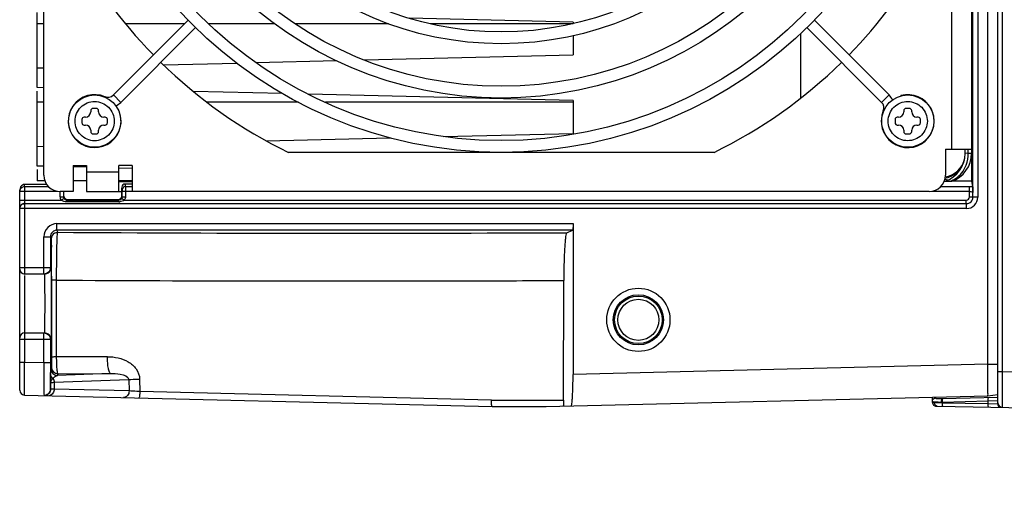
# Model space of a CAD drawing. Header units: inches. Extents: x 0 to 117, y 0 to 83.
# Tile 29 of 73: x 47.55 to 53.48, y 63.2 to 66.04. Entities that reach past the tile are written whole.
import ezdxf

# ---------------------------------------------------------------- set-up
doc = ezdxf.new("R2010")
doc.units = ezdxf.units.IN
doc.header["$LTSCALE"] = 6.431102
doc.header["$MEASUREMENT"] = 0
doc.layers.get('0').update_dxf_attribs({"linetype": 'CONTINUOUS'})
doc.styles.get("Standard").update_dxf_attribs({"font": 'txt', "width": 0.8})
doc.dimstyles.new('DIMSTYLE_2', dxfattribs={"dimtxt": 0.78125, "dimasz": 0.7, "dimexe": 0.18, "dimexo": 0.0625, "dimgap": 0.09, "dimtad": 1, "dimdec": 0, "dimzin": 4, "dimdsep": 46, "dimtxsty": 'STANDARD', "dimblk": '_FILLED', "dimblk1": '_FILLED', "dimblk2": '_FILLED', "dimcen": 0.09, "dimadec": 0, "dimazin": 0, "dimtfac": 1, "dimtdec": 0, "dimtofl": 0, "dimtmove": 0, "dimatfit": 3, "dimldrblk": '_FILLED', "dimfxl": 1, "dimtolj": 1, "dimtzin": 4, "dimarcsym": 0})

# ---------------------------------------------------------------- blocks, each defined once
blk = doc.blocks.new('_FILLED')
at = {"color": 0, "linetype": 'BYBLOCK'}
blk.add_solid([(0, 0), (-1, 0.1429), (-1, -0.1429)], dxfattribs=at)
blk = doc.blocks.new('*D22')
at = {"color": 7, "linetype": 'CONTINUOUS'}
for p, q in [((54.9542, 66.3975), (54.9542, 61.0041)), ((55.2109, 63.2864), (55.2109, 61.0041)), ((54.9542, 61.3791), (53.1306, 61.3791)), ((53.1306, 61.3791), (55.0826, 61.3791)), ((56.2109, 61.3791), (55.0826, 61.3791)), ((55.2109, 61.3791), (56.2109, 61.3791))]:
    blk.add_line(p, q, dxfattribs=at)
at = {"color": 7, "linetype": 'CONTINUOUS', "xscale": 0.7, "yscale": 0.7, "zscale": 0.7}
blk.add_blockref('_FILLED', (54.9542, 61.3791), dxfattribs=at)
at = {"color": 7, "linetype": 'CONTINUOUS', "xscale": 0.7, "yscale": 0.7, "zscale": 0.7, "rotation": 180}
blk.add_blockref('_FILLED', (55.2109, 61.3791), dxfattribs=at)
at = {"color": 7, "linetype": 'CONTINUOUS', "insert": (53.7556, 62.3556), "char_height": 0.7812, "width": 0.625, "attachment_point": 3, "line_spacing_factor": 0.9}
blk.add_mtext('7', dxfattribs=at)

msp = doc.modelspace()

# ---------------------------------------------------------------- linework, layer by layer
at = {"color": 7, "linetype": 'CONTINUOUS'}
for p, q in [((53.4414, 63.7307), (53.4414, 73.2087)), ((53.4685, 73.012), (53.4685, 63.9273)), ((53.3823, 63.9697), (53.3823, 72.9696)), ((53.3218, 70.7269), (53.3218, 64.9762)), ((53.2914, 64.9766), (53.2922, 70.7265)), ((47.6934, 65.1078), (47.6934, 70.659)), ((53.2839, 70.6316), (53.2839, 65.0718)), ((53.1658, 65.2653), (53.1658, 70.5016)), ((47.654, 65.6354), (47.654, 66.0869)), ((48.1121, 65.5908), (48.5621, 66.0408)), ((50.8823, 66.0291), (49.8942, 66.0532)), ((52.7864, 65.5908), (52.3364, 66.0408)), ((47.6934, 66.0191), (47.654, 66.0191)), ((48.1567, 65.5463), (48.6073, 65.997)), ((48.5404, 66.0191), (48.1854, 66.0191)), ((49.0854, 66.0191), (48.6867, 66.0191)), ((49.7699, 66.0191), (49.2074, 66.0191)), ((50.8823, 66.0191), (50.0223, 66.0191)), ((50.8823, 66.0291), (50.8823, 66.0207)), ((52.7419, 65.5463), (52.2912, 65.997)), ((50.8823, 65.9477), (50.8823, 65.8322)), ((52.2524, 65.9594), (52.2524, 65.5707)), ((49.6246, 65.8015), (50.8823, 65.8322)), ((47.654, 65.7535), (47.6934, 65.7544)), ((48.4138, 65.772), (48.856, 65.7828)), ((48.9722, 65.7856), (49.4565, 65.7974)), ((47.6934, 65.6344), (47.654, 65.6354)), ((47.654, 65.1629), (47.654, 65.6145)), ((48.0606, 65.5806), (48.0598, 65.5788)), ((48.1121, 65.5908), (48.1567, 65.5463)), ((49.1324, 65.5993), (48.5947, 65.6124)), ((50.8823, 65.5566), (49.2872, 65.5955)), ((52.7419, 65.5463), (52.7864, 65.5908)), ((52.858, 65.5875), (52.8585, 65.5855)), ((47.6934, 65.5467), (47.654, 65.5467)), ((48.0091, 65.5102), (47.9894, 65.5102)), ((49.2271, 65.5467), (48.678, 65.5467)), ((50.8823, 65.5467), (49.3901, 65.5467)), ((50.8823, 65.5566), (50.8823, 65.3598)), ((52.9091, 65.5102), (52.8894, 65.5102)), ((47.9442, 65.4571), (47.9363, 65.4571)), ((47.9757, 65.4964), (47.9757, 65.4886)), ((48.0229, 65.4886), (48.0229, 65.4964)), ((48.0623, 65.4571), (48.0544, 65.4571)), ((48.1533, 65.4747), (48.1513, 65.4742)), ((52.7521, 65.4947), (52.754, 65.4939)), ((52.8442, 65.4571), (52.8363, 65.4571)), ((52.8757, 65.4964), (52.8757, 65.4886)), ((52.9229, 65.4886), (52.9229, 65.4964)), ((52.9623, 65.4571), (52.9544, 65.4571)), ((47.9225, 65.4433), (47.9225, 65.4236)), ((47.9363, 65.4098), (47.9442, 65.4098)), ((48.0544, 65.4098), (48.0623, 65.4098)), ((48.076, 65.4236), (48.076, 65.4433)), ((52.8225, 65.4433), (52.8225, 65.4236)), ((52.8363, 65.4098), (52.8442, 65.4098)), ((52.9544, 65.4098), (52.9623, 65.4098)), ((52.976, 65.4236), (52.976, 65.4433)), ((47.9757, 65.3783), (47.9757, 65.3704)), ((47.9894, 65.3567), (48.0091, 65.3567)), ((48.0229, 65.3704), (48.0229, 65.3783)), ((49.034, 65.3147), (49.7793, 65.3329)), ((50.1007, 65.3407), (50.8823, 65.3598)), ((52.8757, 65.3783), (52.8757, 65.3704)), ((52.8894, 65.3567), (52.9091, 65.3567)), ((52.9229, 65.3704), (52.9229, 65.3783)), ((47.654, 65.281), (47.6934, 65.282)), ((51.7318, 65.2456), (49.1667, 65.2456)), ((53.1264, 65.2653), (53.2839, 65.2653)), ((53.1264, 65.2653), (53.1264, 65.1078)), ((53.2445, 65.239), (53.2445, 65.2653)), ((53.2448, 65.239), (53.2445, 65.239)), ((53.2642, 65.2398), (53.2448, 65.239)), ((53.2642, 65.2398), (53.2642, 65.2653)), ((53.2642, 65.2398), (53.2839, 65.2398)), ((47.6947, 65.1619), (47.654, 65.1629)), ((47.949, 65.1557), (47.8703, 65.1576)), ((47.8705, 65.1669), (47.8705, 65.0094)), ((47.8705, 65.1669), (47.9493, 65.1669)), ((47.9493, 65.1669), (47.9493, 65.0096)), ((48.1461, 65.0094), (48.1461, 65.1669)), ((48.2249, 65.1669), (48.1461, 65.1669)), ((48.2244, 65.149), (48.1467, 65.1509)), ((48.2249, 65.1669), (48.2249, 65.0094)), ((53.2402, 65.1999), (53.2381, 65.1925)), ((47.654, 65.142), (47.654, 65.0742)), ((47.9493, 65.1275), (48.1461, 65.1275)), ((47.5769, 65.0481), (47.5768, 65.0521)), ((47.5772, 65.04), (47.5769, 65.0481)), ((47.5772, 65.04), (47.5772, 64.5136)), ((47.5772, 65.04), (47.7207, 65.04)), ((47.6995, 65.0743), (47.654, 65.0743)), ((47.9493, 65.0743), (47.8705, 65.0743)), ((48.2249, 65.0743), (48.1461, 65.0743)), ((48.2249, 65.0685), (48.1461, 65.0685)), ((48.1623, 65.0344), (48.1651, 65.0205)), ((48.1623, 64.981), (48.1623, 65.0344)), ((48.2249, 65.0544), (48.1819, 65.0542)), ((48.1819, 65.0542), (48.1848, 65.04)), ((48.1848, 65.04), (48.2249, 65.04)), ((48.1848, 65.04), (48.185, 65.0107)), ((53.0991, 65.04), (53.2718, 65.04)), ((53.2839, 65.0718), (53.1618, 65.0714)), ((53.2718, 64.977), (53.2718, 65.04)), ((53.2839, 65.0718), (53.2904, 65.0395)), ((47.5477, 64.9091), (47.5477, 65.0185)), ((47.776, 65.0107), (47.5477, 65.0107)), ((47.8705, 65.0094), (47.7918, 65.0094)), ((47.7923, 64.978), (47.7923, 65.0094)), ((47.7923, 64.978), (47.812, 64.978)), ((47.812, 65.0107), (47.812, 64.978)), ((47.9493, 65.0094), (48.1623, 65.0094)), ((48.1651, 65.0205), (48.1653, 65.0107)), ((48.1653, 64.978), (48.1653, 65.0107)), ((48.185, 65.0107), (48.1653, 65.0107)), ((48.1653, 64.978), (48.185, 64.978)), ((48.185, 65.0107), (48.185, 64.978)), ((48.2249, 65.0101), (48.185, 65.0107)), ((53.028, 65.0094), (48.2249, 65.0094)), ((53.2718, 65.0107), (53.0438, 65.0107)), ((53.2718, 64.977), (53.2914, 64.977)), ((47.5477, 64.9573), (47.7981, 64.9575)), ((47.5772, 64.9369), (53.2525, 64.9369)), ((47.8148, 64.9678), (47.7981, 64.9575)), ((47.8315, 64.9479), (47.8315, 64.9582)), ((47.8315, 64.9582), (48.1458, 64.9582)), ((48.1458, 64.9479), (47.8315, 64.9479)), ((47.8344, 64.9611), (48.1426, 64.9613)), ((48.1458, 64.9479), (48.1458, 64.9582)), ((48.1794, 64.9576), (53.2526, 64.9576)), ((53.2529, 64.9073), (53.2521, 64.9576)), ((47.5477, 63.8141), (47.5477, 64.9073)), ((53.2529, 64.9073), (47.5477, 64.9073)), ((47.7716, 64.8167), (50.8823, 64.8167)), ((47.7724, 64.7771), (47.7724, 64.8167)), ((50.8823, 64.8165), (50.8823, 63.9086)), ((47.6937, 64.7378), (47.7331, 64.7378)), ((47.6937, 64.513), (47.6937, 64.7375)), ((47.7331, 64.7378), (47.7331, 64.5523)), ((47.7767, 64.7642), (47.7724, 64.7771)), ((50.88, 64.7771), (47.7724, 64.7771)), ((50.8445, 64.762), (50.88, 64.7771)), ((47.5477, 64.5523), (47.7331, 64.5523)), ((47.6937, 64.513), (47.5772, 64.513)), ((47.5772, 64.5036), (47.5772, 63.9815)), ((47.7396, 64.5011), (47.7396, 64.4754)), ((47.7396, 64.4754), (47.7397, 64.0129)), ((47.7704, 64.0139), (47.7703, 64.4764)), ((50.8253, 63.7541), (50.8265, 64.4742)), ((47.5772, 64.1586), (47.6937, 64.1586)), ((47.6937, 63.9786), (47.6937, 64.1586)), ((47.7331, 64.1193), (47.5477, 64.1193)), ((47.7331, 64.1193), (47.7331, 63.9786)), ((47.5772, 63.9815), (47.5477, 63.9815)), ((47.577, 63.9206), (47.5772, 63.9815)), ((47.6937, 63.9786), (47.5772, 63.9815)), ((47.7331, 63.9786), (47.6937, 63.9786)), ((48.0769, 64.0156), (47.7704, 64.0139)), ((53.3823, 63.9698), (50.8823, 63.9087)), ((53.3823, 63.9697), (53.4414, 63.9697)), ((47.5769, 63.883), (47.577, 63.9206)), ((47.7337, 63.845), (47.7332, 63.9198)), ((47.7346, 63.8887), (47.7348, 63.9043)), ((47.7348, 63.9043), (47.7348, 63.909)), ((47.7392, 63.9522), (47.7358, 63.942)), ((48.0948, 63.9146), (47.7752, 63.9026)), ((47.7752, 63.9026), (47.7786, 63.9129)), ((47.7786, 63.9129), (48.0948, 63.9146)), ((53.4414, 63.9273), (53.4685, 63.9273)), ((53.4685, 63.9273), (53.4684, 63.9047)), ((53.4684, 63.9047), (53.4684, 63.8823)), ((53.4685, 63.9273), (53.7564, 63.9223)), ((47.5767, 63.8352), (47.5769, 63.883)), ((47.7344, 63.859), (47.7346, 63.8887)), ((47.7344, 63.8213), (47.7344, 63.859)), ((47.7557, 63.8613), (48.2055, 63.8782)), ((47.7557, 63.8613), (47.7557, 63.8204)), ((48.2055, 63.8782), (48.2069, 63.8094)), ((48.2706, 63.8807), (48.2722, 63.8061)), ((53.4684, 63.8604), (53.4683, 63.8001)), ((53.4684, 63.8823), (53.4684, 63.8604)), ((47.5765, 63.7846), (47.5767, 63.8352)), ((47.7557, 63.8204), (47.7346, 63.8211)), ((48.2069, 63.8094), (47.7557, 63.8204)), ((50.3901, 63.7541), (48.2722, 63.8061)), ((53.3828, 63.7808), (53.4414, 63.7881)), ((53.4683, 63.8001), (53.4683, 63.7522)), ((47.5765, 63.7846), (50.3944, 63.7157)), ((47.6943, 63.7823), (47.6944, 63.782)), ((50.3901, 63.7541), (50.8253, 63.7541)), ((50.7207, 63.7157), (53.3828, 63.7808)), ((53.0477, 63.7402), (53.0477, 63.7726)), ((53.064, 63.7373), (53.0603, 63.7374)), ((53.0827, 63.7371), (53.064, 63.7373)), ((53.0801, 63.7617), (53.0752, 63.7623)), ((53.1061, 63.7368), (53.0827, 63.7371)), ((53.1028, 63.742), (53.1061, 63.742)), ((53.1061, 63.742), (53.383, 63.7493)), ((53.1061, 63.742), (53.1061, 63.7368)), ((53.383, 63.7319), (53.1061, 63.7368)), ((53.4414, 63.7704), (53.1079, 63.7616)), ((53.383, 63.7493), (53.4406, 63.7512)), ((53.383, 63.7319), (53.383, 63.7493)), ((53.4406, 63.7307), (53.383, 63.7319)), ((53.4683, 63.7522), (53.4684, 63.7156)), ((50.3944, 63.7157), (50.7207, 63.7157)), ((53.0727, 63.7178), (53.0763, 63.7177)), ((53.0765, 63.7177), (53.7564, 63.7058)), ((53.4684, 63.7156), (53.4684, 63.712)), ((53.4684, 63.712), (53.4685, 63.7108))]:
    msp.add_line(p, q, dxfattribs=at)
for points in [[(47.7346, 63.8211), (47.7345, 63.8211), (47.7345, 63.8211), (47.7345, 63.8211), (47.7345, 63.8211), (47.7344, 63.8211), (47.7344, 63.8212), (47.7344, 63.8212), (47.7344, 63.8212), (47.7344, 63.8213)], [(53.0477, 63.7402), (53.0481, 63.7359), (53.0496, 63.7315)], [(53.0496, 63.7315), (53.0519, 63.7275), (53.055, 63.7241), (53.0586, 63.7216), (53.0623, 63.7199)], [(53.0623, 63.7199), (53.0658, 63.7188), (53.0692, 63.7182), (53.0727, 63.7178)]]:
    msp.add_lwpolyline(points, dxfattribs=at)
for centre, radius in [((50.4493, 67.8834), 2.6378), ((50.4493, 67.8834), 2.5669), ((50.4493, 67.8834), 2.311), ((50.4493, 67.8834), 2.2402), ((50.4493, 67.8834), 1.9843), ((50.4493, 67.8834), 1.9134), ((47.9993, 65.4334), 0.1575), ((52.8993, 65.4334), 0.1575), ((51.276, 64.2374), 0.1905), ((51.276, 64.2374), 0.1511), ((51.276, 64.2374), 0.1434), ((51.276, 64.2374), 0.1237)]:
    msp.add_circle(centre, radius, dxfattribs=at)
for centre, radius, start, end in [((50.4493, 67.8834), 2.9331, 207.63677, 224.38664), ((50.4493, 67.8834), 2.9331, 315.61415, 330.7485), ((50.4493, 67.8834), 2.9331, 225.61595, 244.06999), ((50.4493, 67.8834), 2.9331, 295.93001, 314.38284), ((47.9993, 65.4334), 0.1594, 67.39269, 15), ((48.0787, 65.6243), 0.0472, 247.39269, 315), ((52.8993, 65.4334), 0.1594, 157.39269, 105), ((52.7085, 65.5129), 0.1102, 25.99834, 45), ((47.9894, 65.4964), 0.0138, 90, 180), ((48.0091, 65.4964), 0.0138, 0, 90), ((48.0787, 65.6243), 0.1102, 295.97205, 315), ((52.7085, 65.5129), 0.0472, 337.39269, 45), ((52.8894, 65.4964), 0.0138, 90, 180), ((52.9091, 65.4964), 0.0138, 0, 90), ((47.9363, 65.4433), 0.0138, 90, 180), ((47.9442, 65.4886), 0.0315, 270, 360), ((48.0544, 65.4886), 0.0315, 180, 270), ((48.0623, 65.4433), 0.0138, 0, 90), ((52.8363, 65.4433), 0.0138, 90, 180), ((52.8442, 65.4886), 0.0315, 270, 360), ((52.9544, 65.4886), 0.0315, 180, 270), ((52.9623, 65.4433), 0.0138, 0, 90), ((47.9363, 65.4236), 0.0138, 180, 270), ((47.9442, 65.3783), 0.0315, 0, 90), ((48.0544, 65.3783), 0.0315, 90, 180), ((48.0623, 65.4236), 0.0138, 270, 360), ((52.8363, 65.4236), 0.0138, 180, 270), ((52.8442, 65.3783), 0.0315, 0, 90), ((52.9544, 65.3783), 0.0315, 90, 180), ((52.9623, 65.4236), 0.0138, 270, 360), ((47.9894, 65.3704), 0.0138, 180, 270), ((48.0091, 65.3704), 0.0138, 270, 360), ((52.8894, 65.3704), 0.0138, 180, 270), ((52.9091, 65.3704), 0.0138, 270, 360), ((53.0674, 65.239), 0.1772, 288.90445, 0.00001), ((53.1068, 65.2398), 0.1772, 288.11066, 359.99685), ((53.1068, 65.2344), 0.1378, 280.28533, 345.6865), ((47.7918, 65.1078), 0.0984, 180, 270), ((53.028, 65.1078), 0.0984, 270, 360), ((47.5773, 65.0106), 0.0294, 90.05748, 100.09244), ((47.6356, 37.812), 27.2406, 89.84209, 90.12397), ((47.5863, 65.0185), 0.0386, 173.36491, 180.01487), ((53.2529, 64.9762), 0.0393, 269.7854, 0.06761), ((53.2529, 64.9762), 0.0689, 269.99598, 0.00442), ((47.5769, 64.9081), 0.0292, 169.81743, 179.94147), ((47.5773, 64.9077), 0.0292, 90.05844, 100.1751), ((48.1438, 65.0561), 0.1082, 271.03635, 273.53024), ((47.7724, 64.7378), 0.0393, 89.98723, 180.06549), ((47.7768, 64.7248), 0.0394, 119.31216, 179.96306), ((49.52, 349.7977), 285.0388, 269.649582, 270.266244), ((38.3887, 64.5638), 9.3506, 0.34108, 0.67764), ((26.4458, 64.4844), 21.2938, 0.04484, 0.36352), ((47.5772, 64.5425), 0.0295, 180.0007, 270), ((47.6965, 64.5523), 0.0394, 269.98086, 0.02132), ((49.515, 359.4898), 295.0185, 269.661156, 270.143957), ((47.5772, 64.1291), 0.0295, 90, 179.99968), ((47.6965, 64.1193), 0.0394, 359.97869, 90.01913), ((64.6409, 63.9778), 16.9078, 179.9972, 180.19674), ((47.7752, 63.942), 0.0394, 180.01764, 269.90087), ((47.7786, 63.9523), 0.0394, 180.0994, 269.98688), ((47.77, 63.9166), 0.0379, 230.69981, 236.01811), ((47.7856, 63.8621), 0.0434, 142.06582, 147.8341), ((47.5772, 63.8141), 0.0295, 180, 268.6), ((47.6949, 63.8209), 0.0389, 269.14864, 0.0738), ((53.0852, 64.1905), 0.4489, 269.67997, 272.25044), ((53.469, 63.7384), 0.0276, 179.99878, 268.99994), ((53.4611, 63.7307), 0.0197, 180, 269)]:
    msp.add_arc(centre, radius, start, end, dxfattribs=at)
for centre, major_axis, ratio, start_param, end_param in [((48.182, 65.0344), (0, 0.0199), 0.991111, 0.003417, 1.391871), ((52.232, 65.0718), (1.5887, 0.0059), 0.002265, -0.977956, -0.943228)]:
    msp.add_ellipse(centre, major_axis=major_axis, ratio=ratio, start_param=start_param, end_param=end_param, dxfattribs=at)
for points, knots in [([(47.9987, 65.3152), (47.9685, 65.3152), (47.9059, 65.3414), (47.8686, 65.434), (47.9069, 65.5265), (47.9697, 65.5517), (47.9999, 65.5517)], [0, 0, 0, 0, 0.250057, 0.5, 0.749944, 1, 1, 1, 1]), ([(47.9999, 65.5517), (48.03, 65.5517), (48.0926, 65.5254), (48.13, 65.4328), (48.0917, 65.3404), (48.0288, 65.3152), (47.9987, 65.3152)], [0, 0, 0, 0, 0.250057, 0.5, 0.749944, 1, 1, 1, 1]), ([(52.781, 65.434), (52.781, 65.4642), (52.8073, 65.5268), (52.8999, 65.5642), (52.9923, 65.5259), (53.0175, 65.463), (53.0175, 65.4329)], [0, 0, 0, 0, 0.250057, 0.5, 0.749944, 1, 1, 1, 1]), ([(53.0175, 65.4329), (53.0175, 65.4027), (52.9913, 65.3401), (52.8987, 65.3027), (52.8062, 65.341), (52.781, 65.4039), (52.781, 65.434)], [0, 0, 0, 0, 0.250057, 0.5, 0.749944, 1, 1, 1, 1]), ([(47.5768, 65.0522), (47.5726, 65.0522), (47.558, 65.0481), (47.5491, 65.0331), (47.548, 65.0229)], [0, 0, 0, 0, 0.292533, 1, 1, 1, 1]), ([(53.2904, 65.0395), (53.2906, 65.0381), (53.2909, 65.0263), (53.2913, 65.0146), (53.2914, 65.0044)], [0, 0, 0, 0, 0.124813, 1, 1, 1, 1]), ([(53.2718, 65.0107), (53.2764, 65.0107), (53.2827, 65.0102), (53.2912, 65.0068), (53.2914, 65.0044)], [0, 0, 0, 0, 0.65936, 1, 1, 1, 1]), ([(53.3218, 64.9762), (53.3149, 64.9762), (53.3053, 64.9774), (53.295, 64.9751), (53.2922, 64.9763)], [0, 0, 0, 0, 0.697962, 1, 1, 1, 1]), ([(47.8315, 64.9582), (47.8285, 64.9582), (47.822, 64.9581), (47.8181, 64.9645), (47.8182, 64.9674)], [0, 0, 0, 0, 0.509435, 1, 1, 1, 1]), ([(48.1504, 64.9596), (48.15, 64.9597), (48.1491, 64.9601), (48.1482, 64.9605), (48.1478, 64.9608)], [0, 0, 0, 0, 0.473543, 1, 1, 1, 1]), ([(48.1568, 64.9609), (48.1559, 64.9603), (48.1539, 64.9593), (48.1515, 64.9593), (48.1504, 64.9596)], [0, 0, 0, 0, 0.489329, 1, 1, 1, 1]), ([(48.1627, 64.9682), (48.1635, 64.9663), (48.1708, 64.9643), (48.1756, 64.9602), (48.1795, 64.9577)], [0, 0, 0, 0, 0.305559, 1, 1, 1, 1]), ([(47.7716, 64.8167), (47.7516, 64.8163), (47.7102, 64.7992), (47.6938, 64.7575), (47.6937, 64.7375)], [0, 0, 0, 0, 0.500134, 1, 1, 1, 1]), ([(50.8823, 64.8165), (50.8823, 64.8073), (50.8829, 64.7944), (50.8806, 64.7828), (50.881, 64.7776), (50.88, 64.7771)], [0, 0, 0, 0, 0.695913, 0.913848, 1, 1, 1, 1]), ([(47.7703, 64.4765), (47.7701, 64.5131), (47.7708, 64.5805), (47.7716, 64.6598), (47.7732, 64.7111), (47.7736, 64.7377), (47.7757, 64.7539), (47.7756, 64.7623), (47.7767, 64.7642)], [0, 0, 0, 0, 0.381774, 0.70251, 0.825556, 0.917787, 0.97648, 1, 1, 1, 1]), ([(50.8445, 64.762), (50.8422, 64.761), (50.8403, 64.7513), (50.8369, 64.736), (50.8343, 64.709), (50.8304, 64.658), (50.8275, 64.5784), (50.8266, 64.5109), (50.8265, 64.4742)], [0, 0, 0, 0, 0.025854, 0.084968, 0.176975, 0.29944, 0.619122, 1, 1, 1, 1]), ([(47.7374, 64.7249), (47.7388, 64.7205), (47.7369, 64.7031), (47.7385, 64.6866), (47.7387, 64.6744)], [0, 0, 0, 0, 0.27595, 1, 1, 1, 1]), ([(47.6965, 64.513), (47.6976, 64.513), (47.6957, 64.5058), (47.698, 64.4984), (47.6972, 64.4808), (47.698, 64.4596), (47.698, 64.4329), (47.6983, 64.3913), (47.6984, 64.3358), (47.6983, 64.2804), (47.698, 64.2387), (47.698, 64.212), (47.6972, 64.1908), (47.698, 64.1732), (47.6957, 64.1658), (47.6976, 64.1586), (47.6965, 64.1586)], [0, 0, 0, 0, 0.00968, 0.038127, 0.084342, 0.146504, 0.222251, 0.308676, 0.49998, 0.691286, 0.777715, 0.853474, 0.915645, 0.961869, 0.990319, 1, 1, 1, 1]), ([(47.7358, 64.5523), (47.7372, 64.5524), (47.7347, 64.5434), (47.7376, 64.5346), (47.7365, 64.513), (47.7374, 64.4872), (47.7374, 64.4545), (47.7377, 64.4036), (47.7377, 64.3358), (47.7377, 64.2681), (47.7374, 64.2171), (47.7374, 64.1845), (47.7365, 64.1586), (47.7376, 64.1371), (47.7347, 64.1281), (47.7372, 64.1193), (47.7358, 64.1193)], [0, 0, 0, 0, 0.009645, 0.038102, 0.084312, 0.146472, 0.222228, 0.308658, 0.499967, 0.691282, 0.777719, 0.853484, 0.915661, 0.961883, 0.99033, 1, 1, 1, 1]), ([(47.7703, 64.4764), (47.7631, 64.4764), (47.7528, 64.4772), (47.7442, 64.4752), (47.7399, 64.4762), (47.7396, 64.4754)], [0, 0, 0, 0, 0.701416, 0.91491, 1, 1, 1, 1]), ([(47.6937, 63.9786), (47.6936, 63.9547), (47.6935, 63.9101), (47.693, 63.8508), (47.6942, 63.8095), (47.6931, 63.7885), (47.6943, 63.7823)], [0, 0, 0, 0, 0.366208, 0.681747, 0.903204, 1, 1, 1, 1]), ([(47.7397, 64.0129), (47.7397, 64.0059), (47.7396, 63.986), (47.74, 63.966), (47.7393, 63.953)], [0, 0, 0, 0, 0.349588, 1, 1, 1, 1]), ([(47.7704, 64.0139), (47.7632, 64.0139), (47.7529, 64.0147), (47.7443, 64.0127), (47.74, 64.0137), (47.7397, 64.0129)], [0, 0, 0, 0, 0.701631, 0.915133, 1, 1, 1, 1]), ([(47.7786, 63.9129), (47.7757, 63.9138), (47.7755, 63.9275), (47.7717, 63.9457), (47.771, 63.9781), (47.7704, 64.0012), (47.7704, 64.0139)], [0, 0, 0, 0, 0.08817, 0.306445, 0.626369, 1, 1, 1, 1]), ([(48.0769, 64.0156), (48.1194, 64.0161), (48.186, 64.0012), (48.2535, 63.9455), (48.2703, 63.9023), (48.2706, 63.8807)], [0, 0, 0, 0, 0.497042, 0.748476, 1, 1, 1, 1]), ([(48.0948, 63.9146), (48.0912, 63.9151), (48.0856, 63.9279), (48.0812, 63.9477), (48.0776, 63.9796), (48.0769, 64.0029), (48.0769, 64.0156)], [0, 0, 0, 0, 0.104385, 0.323836, 0.637166, 1, 1, 1, 1]), ([(53.3828, 63.7808), (53.3816, 63.7808), (53.3839, 63.7885), (53.3819, 63.7963), (53.3829, 63.8151), (53.3824, 63.8377), (53.3826, 63.8662), (53.3824, 63.9106), (53.3819, 63.9457), (53.3823, 63.9698)], [0, 0, 0, 0, 0.019267, 0.076196, 0.16861, 0.293009, 0.4445, 0.617345, 1, 1, 1, 1]), ([(47.7348, 63.909), (47.7349, 63.9172), (47.7359, 63.928), (47.7349, 63.9393), (47.7358, 63.942)], [0, 0, 0, 0, 0.745054, 1, 1, 1, 1]), ([(48.0948, 63.9146), (48.1146, 63.915), (48.15, 63.913), (48.2031, 63.8981), (48.2055, 63.8782)], [0, 0, 0, 0, 0.496943, 1, 1, 1, 1]), ([(50.8708, 63.7194), (50.8722, 63.7194), (50.8738, 63.7262), (50.8757, 63.7354), (50.8775, 63.7536), (50.8799, 63.7872), (50.8818, 63.84), (50.8823, 63.8845), (50.8823, 63.9086)], [0, 0, 0, 0, 0.022649, 0.080399, 0.17286, 0.29681, 0.619411, 1, 1, 1, 1]), ([(47.7344, 63.8213), (47.7343, 63.822), (47.734, 63.83), (47.7338, 63.8379), (47.7337, 63.845)], [0, 0, 0, 0, 0.095997, 1, 1, 1, 1]), ([(47.7344, 63.859), (47.7346, 63.8662), (47.74, 63.8758), (47.7467, 63.8832), (47.7489, 63.8852)], [0, 0, 0, 0, 0.711679, 1, 1, 1, 1]), ([(47.7344, 63.859), (47.7349, 63.8609), (47.7452, 63.8592), (47.7505, 63.8611), (47.7557, 63.8613)], [0, 0, 0, 0, 0.267037, 1, 1, 1, 1]), ([(48.2055, 63.8782), (48.2097, 63.8784), (48.2314, 63.8796), (48.2532, 63.8803), (48.2706, 63.8807)], [0, 0, 0, 0, 0.197454, 1, 1, 1, 1]), ([(47.7344, 63.8213), (47.7344, 63.8122), (47.7277, 63.7935), (47.7102, 63.784), (47.7013, 63.7825)], [0, 0, 0, 0, 0.499574, 1, 1, 1, 1]), ([(48.2069, 63.8094), (48.2068, 63.7994), (48.2012, 63.7799), (48.1823, 63.7698), (48.1737, 63.77)], [0, 0, 0, 0, 0.535236, 1, 1, 1, 1]), ([(48.2722, 63.8061), (48.2658, 63.8064), (48.244, 63.8074), (48.2223, 63.8084), (48.2069, 63.8094)], [0, 0, 0, 0, 0.292221, 1, 1, 1, 1]), ([(48.2722, 63.8061), (48.2719, 63.797), (48.2709, 63.7842), (48.2684, 63.7727), (48.2663, 63.7677), (48.265, 63.7678)], [0, 0, 0, 0, 0.690333, 0.905857, 1, 1, 1, 1]), ([(50.3944, 63.7157), (50.3933, 63.7157), (50.3923, 63.7211), (50.3903, 63.7318), (50.3901, 63.745), (50.3901, 63.7541)], [0, 0, 0, 0, 0.084128, 0.298663, 1, 1, 1, 1]), ([(50.8253, 63.7541), (50.8253, 63.7502), (50.8251, 63.7383), (50.8251, 63.7262), (50.8237, 63.7182)], [0, 0, 0, 0, 0.321659, 1, 1, 1, 1]), ([(53.0485, 63.747), (53.0482, 63.7474), (53.0478, 63.7481), (53.0477, 63.7489), (53.0477, 63.7493)], [0, 0, 0, 0, 0.506479, 1, 1, 1, 1]), ([(53.0603, 63.7374), (53.0587, 63.7374), (53.0548, 63.7377), (53.0492, 63.7373), (53.0479, 63.7396)], [0, 0, 0, 0, 0.385584, 1, 1, 1, 1]), ([(53.0827, 63.7416), (53.075, 63.7417), (53.0641, 63.7419), (53.0508, 63.7438), (53.0485, 63.747)], [0, 0, 0, 0, 0.658057, 1, 1, 1, 1]), ([(53.0673, 63.7661), (53.0671, 63.7664), (53.0668, 63.767), (53.0667, 63.7677), (53.0667, 63.7681)], [0, 0, 0, 0, 0.496827, 1, 1, 1, 1]), ([(53.0752, 63.7623), (53.0734, 63.7626), (53.0705, 63.7633), (53.0679, 63.765), (53.0673, 63.7661)], [0, 0, 0, 0, 0.591585, 1, 1, 1, 1]), ([(53.1082, 63.7616), (53.1008, 63.7614), (53.0915, 63.7612), (53.0821, 63.7616), (53.0801, 63.7617)], [0, 0, 0, 0, 0.784334, 1, 1, 1, 1]), ([(53.1052, 63.7588), (53.1057, 63.7596), (53.1069, 63.761), (53.1086, 63.7616), (53.1094, 63.7617)], [0, 0, 0, 0, 0.539454, 1, 1, 1, 1]), ([(53.1106, 63.7617), (53.1084, 63.7616), (53.1063, 63.7522), (53.1059, 63.7467), (53.1061, 63.742)], [0, 0, 0, 0, 0.326361, 1, 1, 1, 1]), ([(53.383, 63.7493), (53.3829, 63.7539), (53.3833, 63.7595), (53.3854, 63.7689), (53.3876, 63.769)], [0, 0, 0, 0, 0.673117, 1, 1, 1, 1]), ([(53.3878, 63.7122), (53.3855, 63.7123), (53.3833, 63.7217), (53.383, 63.7273), (53.383, 63.7319)], [0, 0, 0, 0, 0.326428, 1, 1, 1, 1]), ([(53.107, 63.7244), (53.1073, 63.7225), (53.1079, 63.72), (53.1098, 63.7171), (53.1108, 63.7171)], [0, 0, 0, 0, 0.659554, 1, 1, 1, 1])]:
    msp.add_open_spline(points, degree=3, knots=knots, dxfattribs=at)
for points in [[(53.2511, 65.1685), (53.2599, 65.191), (53.2643, 65.2156), (53.2642, 65.2398)], [(53.2381, 65.1925), (53.2327, 65.1745), (53.2235, 65.1574), (53.2119, 65.1427)], [(53.2247, 65.1224), (53.2357, 65.1363), (53.2446, 65.152), (53.2511, 65.1685)], [(53.1931, 65.1229), (53.1727, 65.1053), (53.1469, 65.0927), (53.1205, 65.0876)], [(53.1868, 65.0874), (53.2012, 65.0969), (53.214, 65.1089), (53.2247, 65.1224)], [(53.2119, 65.1427), (53.2062, 65.1356), (53.1999, 65.1289), (53.1931, 65.1229)], [(47.5477, 65.0107), (47.5477, 65.0233), (47.5597, 65.0373), (47.5721, 65.0395)], [(48.1848, 65.04), (48.1755, 65.0399), (48.1651, 65.0297), (48.1651, 65.0205)], [(53.132, 65.0797), (53.129, 65.0811), (53.1261, 65.083), (53.1235, 65.0851)], [(53.1436, 65.079), (53.1401, 65.0774), (53.1356, 65.0782), (53.132, 65.0797)], [(53.1576, 65.0723), (53.1678, 65.0763), (53.1777, 65.0814), (53.1868, 65.0874)], [(53.2718, 65.04), (53.2776, 65.04), (53.2834, 65.0401), (53.2892, 65.0393)], [(47.7981, 64.9575), (47.7947, 64.9632), (47.7913, 64.9711), (47.7944, 64.977)], [(47.8148, 64.9678), (47.813, 64.9708), (47.812, 64.9745), (47.812, 64.978)], [(47.8147, 64.9808), (47.8147, 64.9716), (47.8249, 64.9612), (47.8341, 64.9612)], [(48.1423, 64.9612), (48.1517, 64.9612), (48.1623, 64.9716), (48.1623, 64.981)], [(48.1627, 64.9682), (48.1644, 64.9711), (48.1653, 64.9746), (48.1653, 64.978)], [(48.185, 64.978), (48.185, 64.9715), (48.1836, 64.9632), (48.1781, 64.9596)], [(53.2526, 64.9576), (53.2617, 64.9574), (53.2716, 64.9679), (53.2718, 64.977)], [(47.5477, 64.9073), (47.5477, 64.92), (47.5597, 64.9342), (47.5721, 64.9364)], [(47.5582, 64.9308), (47.5531, 64.9264), (47.5493, 64.9199), (47.5482, 64.9133)], [(47.5772, 64.9377), (47.5705, 64.9377), (47.5634, 64.9351), (47.5582, 64.9308)], [(47.8315, 64.9479), (47.82, 64.948), (47.8073, 64.9504), (47.7981, 64.9574)], [(48.1795, 64.9576), (48.1714, 64.9514), (48.1606, 64.9488), (48.1505, 64.9481)], [(48.1627, 64.9682), (48.1611, 64.9655), (48.1593, 64.9627), (48.1568, 64.9609)], [(47.7575, 64.7592), (47.7633, 64.7624), (47.7701, 64.7642), (47.7767, 64.7642)], [(47.7215, 64.5245), (47.7144, 64.5174), (47.7038, 64.513), (47.6937, 64.513)], [(47.7331, 64.5523), (47.7331, 64.5423), (47.7287, 64.5316), (47.7215, 64.5245)], [(50.2562, 64.4722), (50.4463, 64.4727), (50.6364, 64.4734), (50.8265, 64.4742)], [(47.6937, 64.1586), (47.7038, 64.1586), (47.7145, 64.1542), (47.7216, 64.1471)], [(47.7216, 64.1471), (47.7287, 64.14), (47.7331, 64.1293), (47.7331, 64.1193)], [(47.746, 63.8873), (47.7397, 63.8925), (47.7349, 63.9009), (47.7348, 63.909)], [(47.7489, 63.8852), (47.7529, 63.8788), (47.7566, 63.8699), (47.7534, 63.8631)], [(47.7514, 63.8888), (47.7544, 63.8927), (47.7583, 63.8962), (47.7626, 63.8986)], [(47.7626, 63.8986), (47.7664, 63.9008), (47.7708, 63.9022), (47.7752, 63.9026)], [(47.7483, 63.7955), (47.7428, 63.7874), (47.7324, 63.7808), (47.7225, 63.781)], [(47.7557, 63.8204), (47.7557, 63.8117), (47.7531, 63.8027), (47.7483, 63.7955)], [(53.0477, 63.7493), (53.0477, 63.7582), (53.0578, 63.7678), (53.0667, 63.7681)], [(53.0765, 63.7177), (53.068, 63.7178), (53.0603, 63.7289), (53.0603, 63.7374)], [(53.1028, 63.742), (53.1027, 63.7476), (53.1024, 63.7539), (53.1052, 63.7588)], [(53.1061, 63.7368), (53.106, 63.7326), (53.1062, 63.7284), (53.107, 63.7244)]]:
    msp.add_open_spline(points, degree=3, dxfattribs=at)

# ---------------------------------------------------------------- dimensions: what is measured, and where the dimension line sits
dim = msp.add_linear_dim(base=(54.9542, 61.3791), p1=(55.2109, 63.2864), p2=(54.9542, 66.3975), angle=180, dimstyle='DIMSTYLE_2', dxfattribs=at)
dim.commit()
dim.dimension.update_dxf_attribs({"geometry": '*D22', "text_midpoint": (52.8181, 61.965), "dimtype": 160})

doc.saveas('drawing.dxf')
